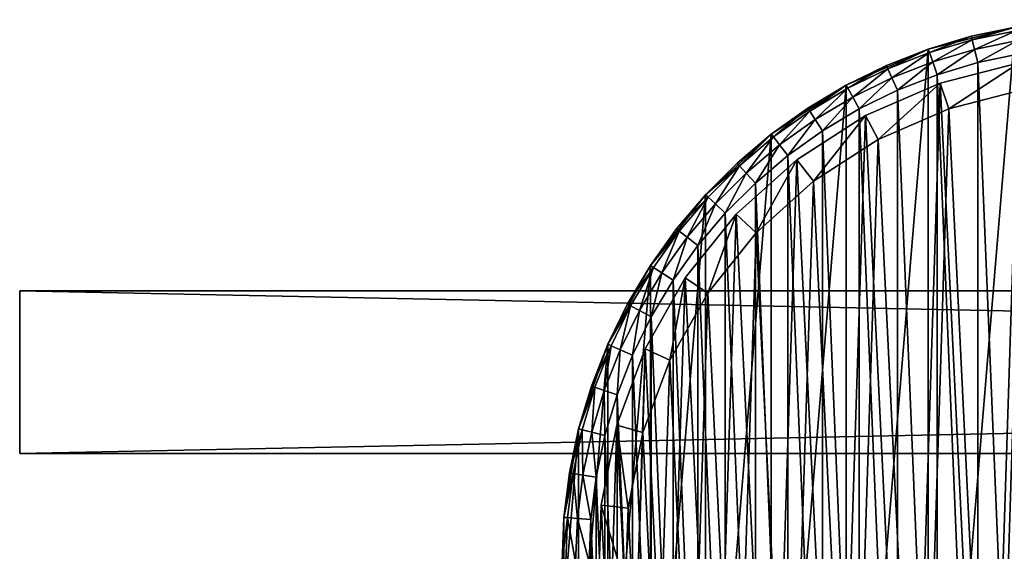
# Model space of a CAD drawing. Header units: millimetres. Extents: x 4 to 594, y -79 to 45.
# Tile 2 of 27: x 4 to 76, y -38 to 1. Entities that reach past the tile are written whole.
import ezdxf

# ---------------------------------------------------------------- set-up
doc = ezdxf.new("R2010")
doc.units = ezdxf.units.MM
doc.header["$LTSCALE"] = 25.4
doc.layers.get('0').update_dxf_attribs({"true_color": 0xff5454})

# ---------------------------------------------------------------- blocks, each defined once
blk = doc.blocks.new('PILLS-III-8263.STL')
at = {"color": 250, "true_color": 0x262626}
mesh = blk.add_polyface(dxfattribs=at)
corners = [(45.04, -29.131, 7.373), (43.952, -42.253, 7.373), (43.952, -35.647, 7.373), (45.04, -48.769, 7.373), (47.185, -22.882, 7.373), (47.185, -55.018, 7.373), (50.329, -17.072, 7.373), (50.329, -60.828, 7.373), (54.387, -11.859, 7.373), (54.387, -66.041, 7.373), (59.247, -7.384, 7.373), (59.247, -70.516, 7.373), (64.778, -3.771, 7.373), (64.778, -74.129, 7.373), (70.828, -1.117, 7.373), (70.828, -76.783, 7.373), (77.232, 0.504, 7.373), (77.232, -78.404, 7.373), (83.816, 1.05, 7.373), (83.816, -78.95, 7.373), (90.399, 0.504, 7.373), (90.399, -78.404, 7.373), (96.804, -1.117, 7.373), (96.804, -76.783, 7.373), (102.853, -3.771, 7.373), (102.853, -74.129, 7.373), (108.384, -7.384, 7.373), (108.384, -70.516, 7.373), (113.245, -11.859, 7.373), (113.245, -66.041, 7.373), (117.302, -17.072, 7.373), (117.302, -60.828, 7.373), (120.446, -22.882, 7.373), (120.446, -55.018, 7.373), (122.592, -29.131, 7.373), (122.592, -48.769, 7.373), (123.679, -35.647, 7.373), (123.679, -42.253, 7.373)]
mesh.append_faces([[corners[k] for k in face] for face in [(0, 1, 2), (35, 36, 37)]], dxfattribs={"vtx0": -1, "color": 250})
mesh.append_faces([[corners[k] for k in face] for face in [(1, 0, 3), (3, 4, 5), (5, 6, 7), (7, 8, 9), (9, 10, 11), (11, 12, 13), (13, 14, 15), (15, 16, 17), (17, 18, 19), (19, 20, 21), (21, 22, 23), (23, 24, 25), (25, 26, 27), (27, 28, 29), (29, 30, 31), (31, 32, 33), (33, 34, 35)]], dxfattribs={"vtx0": -1, "vtx1": -1, "color": 250})
mesh.append_faces([[corners[k] for k in face] for face in [(3, 0, 4), (5, 4, 6), (7, 6, 8), (9, 8, 10), (11, 10, 12), (13, 12, 14), (15, 14, 16), (17, 16, 18), (19, 18, 20), (21, 20, 22), (23, 22, 24), (25, 24, 26), (27, 26, 28), (29, 28, 30), (31, 30, 32), (33, 32, 34), (35, 34, 36)]], dxfattribs={"vtx0": -1, "vtx2": -1, "color": 250})
mesh = blk.add_polyface(dxfattribs=at)
corners = [(73.996, -0.174, 34.873), (77.232, 0.504, 7.373), (70.828, -1.117, 7.373)]
mesh.append_faces([[corners[k] for k in face] for face in [(0, 1, 2)]], dxfattribs={"color": 250})
mesh = blk.add_polyface(dxfattribs=at)
corners = [(77.232, 0.504, 34.873), (77.232, 0.504, 7.373), (73.996, -0.174, 34.873)]
mesh.append_faces([[corners[k] for k in face] for face in [(0, 1, 2)]], dxfattribs={"color": 250})
mesh = blk.add_polyface(dxfattribs=at)
corners = [(74.062, -0.434, 35.873), (77.232, 0.504, 34.873), (73.996, -0.174, 34.873), (77.276, 0.24, 35.873)]
mesh.append_faces([[corners[k] for k in face] for face in [(0, 1, 2), (1, 0, 3)]], dxfattribs={"vtx0": -1, "color": 250})
mesh = blk.add_polyface(dxfattribs=at)
corners = [(74.242, -1.143, 36.605), (77.276, 0.24, 35.873), (74.062, -0.434, 35.873), (77.396, -0.482, 36.605)]
mesh.append_faces([[corners[k] for k in face] for face in [(0, 1, 2), (1, 0, 3)]], dxfattribs={"vtx0": -1, "color": 250})
mesh = blk.add_polyface(dxfattribs=at)
corners = [(73.996, -0.174, 34.873), (70.828, -1.117, 7.373), (70.828, -1.117, 34.873)]
mesh.append_faces([[corners[k] for k in face] for face in [(0, 1, 2)]], dxfattribs={"color": 250})
mesh = blk.add_polyface(dxfattribs=at)
corners = [(70.915, -1.371, 35.873), (73.996, -0.174, 34.873), (70.828, -1.117, 34.873), (74.062, -0.434, 35.873)]
mesh.append_faces([[corners[k] for k in face] for face in [(0, 1, 2), (1, 0, 3)]], dxfattribs={"vtx0": -1, "color": 250})
mesh = blk.add_polyface(dxfattribs=at)
corners = [(71.152, -2.063, 36.605), (74.062, -0.434, 35.873), (70.915, -1.371, 35.873), (74.242, -1.143, 36.605)]
mesh.append_faces([[corners[k] for k in face] for face in [(0, 1, 2), (1, 0, 3)]], dxfattribs={"vtx0": -1, "color": 250})
mesh = blk.add_polyface(dxfattribs=at)
corners = [(74.487, -2.113, 36.873), (77.396, -0.482, 36.605), (74.242, -1.143, 36.605), (77.561, -1.468, 36.873)]
mesh.append_faces([[corners[k] for k in face] for face in [(0, 1, 2), (1, 0, 3)]], dxfattribs={"vtx0": -1, "color": 250})
mesh = blk.add_polyface(dxfattribs=at)
corners = [(45.945, -42.088, 36.873), (45.945, -35.812, 36.873), (45.816, -38.95, 36.873), (46.334, -45.205, 36.873), (46.334, -32.695, 36.873), (46.978, -48.278, 36.873), (46.978, -29.622, 36.873), (47.875, -51.289, 36.873), (47.875, -26.611, 36.873), (49.016, -54.214, 36.873), (49.016, -23.686, 36.873), (50.396, -57.036, 36.873), (50.396, -20.864, 36.873), (52.003, -59.734, 36.873), (52.003, -18.166, 36.873), (53.828, -62.29, 36.873), (53.828, -15.61, 36.873), (55.858, -64.687, 36.873), (55.858, -13.213, 36.873), (58.079, -66.908, 36.873), (58.079, -10.992, 36.873), (60.475, -68.937, 36.873), (60.475, -8.963, 36.873), (63.032, -70.762, 36.873), (63.032, -7.138, 36.873), (65.73, -72.37, 36.873), (65.73, -5.53, 36.873), (68.551, -73.749, 36.873), (68.551, -4.151, 36.873), (71.477, -74.891, 36.873), (71.477, -3.009, 36.873), (74.487, -75.787, 36.873), (74.487, -2.113, 36.873), (77.561, -76.432, 36.873), (77.561, -1.468, 36.873), (80.678, -76.82, 36.873), (80.678, -1.08, 36.873), (83.816, -76.95, 36.873), (83.816, -0.95, 36.873), (86.954, -76.82, 36.873), (86.954, -1.08, 36.873), (90.07, -76.432, 36.873), (90.07, -1.468, 36.873), (93.144, -75.787, 36.873), (93.144, -2.113, 36.873), (96.154, -74.891, 36.873), (96.154, -3.009, 36.873), (99.08, -73.749, 36.873), (99.08, -4.151, 36.873), (101.902, -72.37, 36.873), (101.902, -5.53, 36.873), (104.6, -70.762, 36.873), (104.6, -7.138, 36.873), (107.156, -68.937, 36.873), (107.156, -8.963, 36.873), (109.552, -66.908, 36.873), (109.552, -10.992, 36.873), (111.773, -64.687, 36.873), (111.773, -13.213, 36.873), (113.803, -62.29, 36.873), (113.803, -15.61, 36.873), (115.628, -59.734, 36.873), (115.628, -18.166, 36.873), (117.236, -57.036, 36.873), (117.236, -20.864, 36.873), (118.615, -54.214, 36.873), (118.615, -23.686, 36.873), (119.757, -51.289, 36.873), (119.757, -26.611, 36.873), (120.653, -48.278, 36.873), (120.653, -29.622, 36.873), (121.297, -45.205, 36.873), (121.297, -32.695, 36.873), (121.686, -42.088, 36.873), (121.686, -35.812, 36.873), (121.816, -38.95, 36.873)]
mesh.append_faces([[corners[k] for k in face] for face in [(0, 1, 2), (74, 73, 75)]], dxfattribs={"vtx0": -1, "color": 250})
mesh.append_faces([[corners[k] for k in face] for face in [(1, 3, 4), (4, 5, 6), (6, 7, 8), (8, 9, 10), (10, 11, 12), (12, 13, 14), (14, 15, 16), (16, 17, 18), (18, 19, 20), (20, 21, 22), (22, 23, 24), (24, 25, 26), (26, 27, 28), (28, 29, 30), (30, 31, 32), (32, 33, 34), (34, 35, 36), (36, 37, 38), (38, 39, 40), (40, 41, 42), (42, 43, 44), (44, 45, 46), (46, 47, 48), (48, 49, 50), (50, 51, 52), (52, 53, 54), (54, 55, 56), (56, 57, 58), (58, 59, 60), (60, 61, 62), (62, 63, 64), (64, 65, 66), (66, 67, 68), (68, 69, 70), (70, 71, 72), (72, 73, 74)]], dxfattribs={"vtx0": -1, "vtx1": -1, "color": 250})
mesh.append_faces([[corners[k] for k in face] for face in [(1, 0, 3), (4, 3, 5), (6, 5, 7), (8, 7, 9), (10, 9, 11), (12, 11, 13), (14, 13, 15), (16, 15, 17), (18, 17, 19), (20, 19, 21), (22, 21, 23), (24, 23, 25), (26, 25, 27), (28, 27, 29), (30, 29, 31), (32, 31, 33), (34, 33, 35), (36, 35, 37), (38, 37, 39), (40, 39, 41), (42, 41, 43), (44, 43, 45), (46, 45, 47), (48, 47, 49), (50, 49, 51), (52, 51, 53), (54, 53, 55), (56, 55, 57), (58, 57, 59), (60, 59, 61), (62, 61, 63), (64, 63, 65), (66, 65, 67), (68, 67, 69), (70, 69, 71), (72, 71, 73)]], dxfattribs={"vtx0": -1, "vtx2": -1, "color": 250})
mesh = blk.add_polyface(dxfattribs=at)
corners = [(67.748, -2.319, 34.873), (70.828, -1.117, 7.373), (64.778, -3.771, 7.373)]
mesh.append_faces([[corners[k] for k in face] for face in [(0, 1, 2)]], dxfattribs={"color": 250})
mesh = blk.add_polyface(dxfattribs=at)
corners = [(70.828, -1.117, 34.873), (70.828, -1.117, 7.373), (67.748, -2.319, 34.873)]
mesh.append_faces([[corners[k] for k in face] for face in [(0, 1, 2)]], dxfattribs={"color": 250})
mesh = blk.add_polyface(dxfattribs=at)
corners = [(67.855, -2.564, 35.873), (70.828, -1.117, 34.873), (67.748, -2.319, 34.873), (70.915, -1.371, 35.873)]
mesh.append_faces([[corners[k] for k in face] for face in [(0, 1, 2), (1, 0, 3)]], dxfattribs={"vtx0": -1, "color": 250})
mesh = blk.add_polyface(dxfattribs=at)
corners = [(68.149, -3.235, 36.605), (70.915, -1.371, 35.873), (67.855, -2.564, 35.873), (71.152, -2.063, 36.605)]
mesh.append_faces([[corners[k] for k in face] for face in [(0, 1, 2), (1, 0, 3)]], dxfattribs={"vtx0": -1, "color": 250})
mesh = blk.add_polyface(dxfattribs=at)
corners = [(71.477, -3.009, 36.873), (74.242, -1.143, 36.605), (71.152, -2.063, 36.605), (74.487, -2.113, 36.873)]
mesh.append_faces([[corners[k] for k in face] for face in [(0, 1, 2), (1, 0, 3)]], dxfattribs={"vtx0": -1, "color": 250})
at = {"color": 7, "true_color": 0xffffff}
mesh = blk.add_polyface(dxfattribs=at)
corners = [(47.282, -46.719, 8.183), (46.702, -34.75, 8.183), (46.509, -40.758, 8.183), (47.857, -28.851, 8.183), (49.002, -52.479, 8.183), (49.942, -23.214, 8.183), (51.623, -57.888, 8.183), (52.905, -17.984, 8.183), (55.078, -62.807, 8.183), (56.669, -13.297, 8.183), (59.277, -67.108, 8.183), (61.135, -9.275, 8.183), (64.111, -70.68, 8.183), (66.189, -6.021, 8.183), (69.456, -73.429, 8.183), (71.7, -3.62, 8.183), (75.173, -75.286, 8.183), (77.524, -2.134, 8.183), (81.114, -76.202, 8.183), (83.511, -1.601, 8.183), (84.12, -76.299, 8.183), (89.506, -2.036, 8.183), (87.124, -76.153, 8.183), (93.049, -75.141, 8.183), (95.354, -3.427, 8.183), (98.735, -73.191, 8.183), (100.903, -5.738, 8.183), (104.034, -70.354, 8.183), (106.009, -8.909, 8.183), (108.81, -66.704, 8.183), (110.541, -12.858, 8.183), (112.939, -62.335, 8.183), (114.38, -17.483, 8.183), (116.313, -57.361, 8.183), (117.428, -22.664, 8.183), (118.845, -51.909, 8.183), (119.605, -28.267, 8.183), (120.47, -46.122, 8.183), (120.855, -34.146, 8.183), (121.146, -40.15, 8.183)]
mesh.append_faces([[corners[k] for k in face] for face in [(0, 1, 2), (38, 37, 39)]], dxfattribs={"vtx0": -1, "color": 7})
mesh.append_faces([[corners[k] for k in face] for face in [(1, 0, 3), (3, 4, 5), (5, 6, 7), (7, 8, 9), (9, 10, 11), (11, 12, 13), (13, 14, 15), (15, 16, 17), (17, 18, 19), (19, 20, 21), (21, 23, 24), (24, 25, 26), (26, 27, 28), (28, 29, 30), (30, 31, 32), (32, 33, 34), (34, 35, 36), (36, 37, 38)]], dxfattribs={"vtx0": -1, "vtx1": -1, "color": 7})
mesh.append_faces([[corners[k] for k in face] for face in [(3, 0, 4), (5, 4, 6), (7, 6, 8), (9, 8, 10), (11, 10, 12), (13, 12, 14), (15, 14, 16), (17, 16, 18), (19, 18, 20), (21, 20, 22), (21, 22, 23), (24, 23, 25), (26, 25, 27), (28, 27, 29), (30, 29, 31), (32, 31, 33), (34, 33, 35), (36, 35, 37)]], dxfattribs={"vtx0": -1, "vtx2": -1, "color": 7})
at = {"color": 250, "true_color": 0x262626}
mesh = blk.add_polyface(dxfattribs=at)
corners = [(68.551, -4.151, 36.873), (71.152, -2.063, 36.605), (68.149, -3.235, 36.605), (71.477, -3.009, 36.873)]
mesh.append_faces([[corners[k] for k in face] for face in [(0, 1, 2), (1, 0, 3)]], dxfattribs={"vtx0": -1, "color": 250})
at = {"color": 7, "true_color": 0xffffff}
mesh = blk.add_polyface(dxfattribs=at)
corners = [(71.7, -3.62, 8.183), (77.524, -2.134, 3.538), (71.7, -3.62, 3.538), (77.524, -2.134, 8.183)]
mesh.append_faces([[corners[k] for k in face] for face in [(0, 1, 2), (1, 0, 3)]], dxfattribs={"vtx0": -1, "color": 7})
mesh = blk.add_polyface(dxfattribs=at)
corners = [(77.524, -2.134, 3.538), (72.348, -5.512, 1.538), (71.7, -3.62, 3.538), (77.861, -4.105, 1.538)]
mesh.append_faces([[corners[k] for k in face] for face in [(0, 1, 2), (1, 0, 3)]], dxfattribs={"vtx0": -1, "color": 7})
at = {"color": 250, "true_color": 0x262626}
mesh = blk.add_polyface(dxfattribs=at)
corners = [(67.748, -2.319, 34.873), (64.778, -3.771, 7.373), (64.778, -3.771, 34.873)]
mesh.append_faces([[corners[k] for k in face] for face in [(0, 1, 2)]], dxfattribs={"color": 250})
mesh = blk.add_polyface(dxfattribs=at)
corners = [(64.905, -4.007, 35.873), (67.748, -2.319, 34.873), (64.778, -3.771, 34.873), (67.855, -2.564, 35.873)]
mesh.append_faces([[corners[k] for k in face] for face in [(0, 1, 2), (1, 0, 3)]], dxfattribs={"vtx0": -1, "color": 250})
mesh = blk.add_polyface(dxfattribs=at)
corners = [(65.254, -4.651, 36.605), (67.855, -2.564, 35.873), (64.905, -4.007, 35.873), (68.149, -3.235, 36.605)]
mesh.append_faces([[corners[k] for k in face] for face in [(0, 1, 2), (1, 0, 3)]], dxfattribs={"vtx0": -1, "color": 250})
at = {"color": 7, "true_color": 0xffffff}
mesh = blk.add_polyface(dxfattribs=at)
corners = [(48.69, -34.975, 1.538), (49.239, -46.303, 1.538), (48.507, -40.661, 1.538), (49.782, -29.392, 1.538), (50.866, -51.754, 1.538), (51.756, -24.057, 1.538), (53.347, -56.874, 1.538), (54.56, -19.107, 1.538), (56.616, -61.529, 1.538), (58.122, -14.671, 1.538), (60.591, -65.6, 1.538), (62.35, -10.864, 1.538), (65.166, -68.98, 1.538), (67.133, -7.784, 1.538), (70.225, -71.583, 1.538), (72.348, -5.512, 1.538), (75.636, -73.341, 1.538), (77.861, -4.105, 1.538), (81.258, -74.207, 1.538), (83.527, -3.601, 1.538), (84.104, -74.299, 1.538), (89.202, -4.013, 1.538), (86.947, -74.161, 1.538), (92.555, -73.203, 1.538), (94.736, -5.329, 1.538), (97.936, -71.357, 1.538), (99.988, -7.516, 1.538), (102.952, -68.672, 1.538), (104.821, -10.518, 1.538), (107.472, -65.218, 1.538), (109.11, -14.255, 1.538), (111.379, -61.083, 1.538), (112.743, -18.632, 1.538), (114.573, -56.375, 1.538), (115.628, -23.536, 1.538), (116.969, -51.215, 1.538), (117.689, -28.839, 1.538), (118.508, -45.738, 1.538), (118.872, -34.403, 1.538), (119.147, -40.085, 1.538)]
mesh.append_faces([[corners[k] for k in face] for face in [(0, 1, 2), (37, 38, 39)]], dxfattribs={"vtx0": -1, "color": 7})
mesh.append_faces([[corners[k] for k in face] for face in [(1, 3, 4), (4, 5, 6), (6, 7, 8), (8, 9, 10), (10, 11, 12), (12, 13, 14), (14, 15, 16), (16, 17, 18), (18, 19, 20), (20, 21, 22), (22, 21, 23), (23, 24, 25), (25, 26, 27), (27, 28, 29), (29, 30, 31), (31, 32, 33), (33, 34, 35), (35, 36, 37)]], dxfattribs={"vtx0": -1, "vtx1": -1, "color": 7})
mesh.append_faces([[corners[k] for k in face] for face in [(1, 0, 3), (4, 3, 5), (6, 5, 7), (8, 7, 9), (10, 9, 11), (12, 11, 13), (14, 13, 15), (16, 15, 17), (18, 17, 19), (20, 19, 21), (23, 21, 24), (25, 24, 26), (27, 26, 28), (29, 28, 30), (31, 30, 32), (33, 32, 34), (35, 34, 36), (37, 36, 38)]], dxfattribs={"vtx0": -1, "vtx2": -1, "color": 7})
at = {"color": 250, "true_color": 0x262626}
mesh = blk.add_polyface(dxfattribs=at)
corners = [(65.73, -5.53, 36.873), (68.149, -3.235, 36.605), (65.254, -4.651, 36.605), (68.551, -4.151, 36.873)]
mesh.append_faces([[corners[k] for k in face] for face in [(0, 1, 2), (1, 0, 3)]], dxfattribs={"vtx0": -1, "color": 250})
at = {"color": 7, "true_color": 0xffffff}
mesh = blk.add_polyface(dxfattribs=at)
corners = [(66.189, -6.021, 8.183), (71.7, -3.62, 3.538), (66.189, -6.021, 3.538), (71.7, -3.62, 8.183)]
mesh.append_faces([[corners[k] for k in face] for face in [(0, 1, 2), (1, 0, 3)]], dxfattribs={"vtx0": -1, "color": 7})
mesh = blk.add_polyface(dxfattribs=at)
corners = [(71.7, -3.62, 3.538), (67.133, -7.784, 1.538), (66.189, -6.021, 3.538), (72.348, -5.512, 1.538)]
mesh.append_faces([[corners[k] for k in face] for face in [(0, 1, 2), (1, 0, 3)]], dxfattribs={"vtx0": -1, "color": 7})
at = {"color": 250, "true_color": 0x262626}
mesh = blk.add_polyface(dxfattribs=at)
corners = [(61.938, -5.463, 34.873), (64.778, -3.771, 7.373), (59.247, -7.384, 7.373)]
mesh.append_faces([[corners[k] for k in face] for face in [(0, 1, 2)]], dxfattribs={"color": 250})
mesh = blk.add_polyface(dxfattribs=at)
corners = [(64.778, -3.771, 34.873), (64.778, -3.771, 7.373), (61.938, -5.463, 34.873)]
mesh.append_faces([[corners[k] for k in face] for face in [(0, 1, 2)]], dxfattribs={"color": 250})
mesh = blk.add_polyface(dxfattribs=at)
corners = [(62.084, -5.688, 35.873), (64.778, -3.771, 34.873), (61.938, -5.463, 34.873), (64.905, -4.007, 35.873)]
mesh.append_faces([[corners[k] for k in face] for face in [(0, 1, 2), (1, 0, 3)]], dxfattribs={"vtx0": -1, "color": 250})
mesh = blk.add_polyface(dxfattribs=at)
corners = [(62.485, -6.301, 36.605), (64.905, -4.007, 35.873), (62.084, -5.688, 35.873), (65.254, -4.651, 36.605)]
mesh.append_faces([[corners[k] for k in face] for face in [(0, 1, 2), (1, 0, 3)]], dxfattribs={"vtx0": -1, "color": 250})
mesh = blk.add_polyface(dxfattribs=at)
corners = [(63.032, -7.138, 36.873), (65.254, -4.651, 36.605), (62.485, -6.301, 36.605), (65.73, -5.53, 36.873)]
mesh.append_faces([[corners[k] for k in face] for face in [(0, 1, 2), (1, 0, 3)]], dxfattribs={"vtx0": -1, "color": 250})
mesh = blk.add_polyface(dxfattribs=at)
corners = [(61.938, -5.463, 34.873), (59.247, -7.384, 7.373), (59.247, -7.384, 34.873)]
mesh.append_faces([[corners[k] for k in face] for face in [(0, 1, 2)]], dxfattribs={"color": 250})
mesh = blk.add_polyface(dxfattribs=at)
corners = [(59.412, -7.596, 35.873), (61.938, -5.463, 34.873), (59.247, -7.384, 34.873), (62.084, -5.688, 35.873)]
mesh.append_faces([[corners[k] for k in face] for face in [(0, 1, 2), (1, 0, 3)]], dxfattribs={"vtx0": -1, "color": 250})
mesh = blk.add_polyface(dxfattribs=at)
corners = [(59.861, -8.174, 36.605), (62.084, -5.688, 35.873), (59.412, -7.596, 35.873), (62.485, -6.301, 36.605)]
mesh.append_faces([[corners[k] for k in face] for face in [(0, 1, 2), (1, 0, 3)]], dxfattribs={"vtx0": -1, "color": 250})
mesh = blk.add_polyface(dxfattribs=at)
corners = [(60.475, -8.963, 36.873), (62.485, -6.301, 36.605), (59.861, -8.174, 36.605), (63.032, -7.138, 36.873)]
mesh.append_faces([[corners[k] for k in face] for face in [(0, 1, 2), (1, 0, 3)]], dxfattribs={"vtx0": -1, "color": 250})
at = {"color": 7, "true_color": 0xffffff}
mesh = blk.add_polyface(dxfattribs=at)
corners = [(61.135, -9.275, 8.183), (66.189, -6.021, 3.538), (61.135, -9.275, 3.538), (66.189, -6.021, 8.183)]
mesh.append_faces([[corners[k] for k in face] for face in [(0, 1, 2), (1, 0, 3)]], dxfattribs={"vtx0": -1, "color": 7})
mesh = blk.add_polyface(dxfattribs=at)
corners = [(66.189, -6.021, 3.538), (62.35, -10.864, 1.538), (61.135, -9.275, 3.538), (67.133, -7.784, 1.538)]
mesh.append_faces([[corners[k] for k in face] for face in [(0, 1, 2), (1, 0, 3)]], dxfattribs={"vtx0": -1, "color": 7})
at = {"color": 250, "true_color": 0x262626}
mesh = blk.add_polyface(dxfattribs=at)
corners = [(56.724, -9.521, 34.873), (59.247, -7.384, 7.373), (54.387, -11.859, 7.373)]
mesh.append_faces([[corners[k] for k in face] for face in [(0, 1, 2)]], dxfattribs={"color": 250})
mesh = blk.add_polyface(dxfattribs=at)
corners = [(59.247, -7.384, 34.873), (59.247, -7.384, 7.373), (56.724, -9.521, 34.873)]
mesh.append_faces([[corners[k] for k in face] for face in [(0, 1, 2)]], dxfattribs={"color": 250})
mesh = blk.add_polyface(dxfattribs=at)
corners = [(56.906, -9.718, 35.873), (59.247, -7.384, 34.873), (56.724, -9.521, 34.873), (59.412, -7.596, 35.873)]
mesh.append_faces([[corners[k] for k in face] for face in [(0, 1, 2), (1, 0, 3)]], dxfattribs={"vtx0": -1, "color": 250})
mesh = blk.add_polyface(dxfattribs=at)
corners = [(57.402, -10.257, 36.605), (59.412, -7.596, 35.873), (56.906, -9.718, 35.873), (59.861, -8.174, 36.605)]
mesh.append_faces([[corners[k] for k in face] for face in [(0, 1, 2), (1, 0, 3)]], dxfattribs={"vtx0": -1, "color": 250})
mesh = blk.add_polyface(dxfattribs=at)
corners = [(58.079, -10.992, 36.873), (59.861, -8.174, 36.605), (57.402, -10.257, 36.605), (60.475, -8.963, 36.873)]
mesh.append_faces([[corners[k] for k in face] for face in [(0, 1, 2), (1, 0, 3)]], dxfattribs={"vtx0": -1, "color": 250})
at = {"color": 7, "true_color": 0xffffff}
mesh = blk.add_polyface(dxfattribs=at)
corners = [(56.669, -13.297, 8.183), (61.135, -9.275, 3.538), (56.669, -13.297, 3.538), (61.135, -9.275, 8.183)]
mesh.append_faces([[corners[k] for k in face] for face in [(0, 1, 2), (1, 0, 3)]], dxfattribs={"vtx0": -1, "color": 7})
mesh = blk.add_polyface(dxfattribs=at)
corners = [(61.135, -9.275, 3.538), (58.122, -14.671, 1.538), (56.669, -13.297, 3.538), (62.35, -10.864, 1.538)]
mesh.append_faces([[corners[k] for k in face] for face in [(0, 1, 2), (1, 0, 3)]], dxfattribs={"vtx0": -1, "color": 7})
at = {"color": 250, "true_color": 0x262626}
mesh = blk.add_polyface(dxfattribs=at)
corners = [(56.724, -9.521, 34.873), (54.387, -11.859, 7.373), (54.387, -11.859, 34.873)]
mesh.append_faces([[corners[k] for k in face] for face in [(0, 1, 2)]], dxfattribs={"color": 250})
mesh = blk.add_polyface(dxfattribs=at)
corners = [(56.906, -9.718, 35.873), (54.387, -11.859, 34.873), (54.584, -12.04, 35.873), (56.724, -9.521, 34.873)]
mesh.append_faces([[corners[k] for k in face] for face in [(0, 1, 2), (1, 0, 3)]], dxfattribs={"vtx0": -1, "color": 250})
mesh = blk.add_polyface(dxfattribs=at)
corners = [(55.122, -12.536, 36.605), (56.906, -9.718, 35.873), (54.584, -12.04, 35.873), (57.402, -10.257, 36.605)]
mesh.append_faces([[corners[k] for k in face] for face in [(0, 1, 2), (1, 0, 3)]], dxfattribs={"vtx0": -1, "color": 250})
mesh = blk.add_polyface(dxfattribs=at)
corners = [(55.858, -13.213, 36.873), (57.402, -10.257, 36.605), (55.122, -12.536, 36.605), (58.079, -10.992, 36.873)]
mesh.append_faces([[corners[k] for k in face] for face in [(0, 1, 2), (1, 0, 3)]], dxfattribs={"vtx0": -1, "color": 250})
mesh = blk.add_polyface(dxfattribs=at)
corners = [(54.387, -11.859, 7.373), (50.329, -17.072, 7.373), (52.25, -14.381, 34.873)]
mesh.append_faces([[corners[k] for k in face] for face in [(0, 1, 2)]], dxfattribs={"color": 250})
mesh = blk.add_polyface(dxfattribs=at)
corners = [(54.387, -11.859, 7.373), (52.25, -14.381, 34.873), (54.387, -11.859, 34.873)]
mesh.append_faces([[corners[k] for k in face] for face in [(0, 1, 2)]], dxfattribs={"color": 250})
mesh = blk.add_polyface(dxfattribs=at)
corners = [(54.584, -12.04, 35.873), (52.25, -14.381, 34.873), (52.461, -14.546, 35.873), (54.387, -11.859, 34.873)]
mesh.append_faces([[corners[k] for k in face] for face in [(0, 1, 2), (1, 0, 3)]], dxfattribs={"vtx0": -1, "color": 250})
mesh = blk.add_polyface(dxfattribs=at)
corners = [(53.039, -14.996, 36.605), (54.584, -12.04, 35.873), (52.461, -14.546, 35.873), (55.122, -12.536, 36.605)]
mesh.append_faces([[corners[k] for k in face] for face in [(0, 1, 2), (1, 0, 3)]], dxfattribs={"vtx0": -1, "color": 250})
mesh = blk.add_polyface(dxfattribs=at)
corners = [(53.828, -15.61, 36.873), (55.122, -12.536, 36.605), (53.039, -14.996, 36.605), (55.858, -13.213, 36.873)]
mesh.append_faces([[corners[k] for k in face] for face in [(0, 1, 2), (1, 0, 3)]], dxfattribs={"vtx0": -1, "color": 250})
at = {"color": 7, "true_color": 0xffffff}
mesh = blk.add_polyface(dxfattribs=at)
corners = [(56.669, -13.297, 8.183), (52.905, -17.984, 3.538), (52.905, -17.984, 8.183), (56.669, -13.297, 3.538)]
mesh.append_faces([[corners[k] for k in face] for face in [(0, 1, 2), (1, 0, 3)]], dxfattribs={"vtx0": -1, "color": 7})
mesh = blk.add_polyface(dxfattribs=at)
corners = [(56.669, -13.297, 3.538), (54.56, -19.107, 1.538), (52.905, -17.984, 3.538), (58.122, -14.671, 1.538)]
mesh.append_faces([[corners[k] for k in face] for face in [(0, 1, 2), (1, 0, 3)]], dxfattribs={"vtx0": -1, "color": 7})
at = {"color": 250, "true_color": 0x262626}
mesh = blk.add_polyface(dxfattribs=at)
corners = [(52.25, -14.381, 34.873), (50.329, -17.072, 7.373), (50.329, -17.072, 34.873)]
mesh.append_faces([[corners[k] for k in face] for face in [(0, 1, 2)]], dxfattribs={"color": 250})
mesh = blk.add_polyface(dxfattribs=at)
corners = [(52.461, -14.546, 35.873), (50.329, -17.072, 34.873), (50.553, -17.219, 35.873), (52.25, -14.381, 34.873)]
mesh.append_faces([[corners[k] for k in face] for face in [(0, 1, 2), (1, 0, 3)]], dxfattribs={"vtx0": -1, "color": 250})
mesh = blk.add_polyface(dxfattribs=at)
corners = [(51.166, -17.619, 36.605), (52.461, -14.546, 35.873), (50.553, -17.219, 35.873), (53.039, -14.996, 36.605)]
mesh.append_faces([[corners[k] for k in face] for face in [(0, 1, 2), (1, 0, 3)]], dxfattribs={"vtx0": -1, "color": 250})
mesh = blk.add_polyface(dxfattribs=at)
corners = [(52.003, -18.166, 36.873), (53.039, -14.996, 36.605), (51.166, -17.619, 36.605), (53.828, -15.61, 36.873)]
mesh.append_faces([[corners[k] for k in face] for face in [(0, 1, 2), (1, 0, 3)]], dxfattribs={"vtx0": -1, "color": 250})
mesh = blk.add_polyface(dxfattribs=at)
corners = [(50.329, -17.072, 7.373), (47.185, -22.882, 7.373), (48.637, -19.912, 34.873)]
mesh.append_faces([[corners[k] for k in face] for face in [(0, 1, 2)]], dxfattribs={"color": 250})
mesh = blk.add_polyface(dxfattribs=at)
corners = [(50.329, -17.072, 7.373), (48.637, -19.912, 34.873), (50.329, -17.072, 34.873)]
mesh.append_faces([[corners[k] for k in face] for face in [(0, 1, 2)]], dxfattribs={"color": 250})
mesh = blk.add_polyface(dxfattribs=at)
corners = [(50.553, -17.219, 35.873), (48.637, -19.912, 34.873), (48.872, -20.04, 35.873), (50.329, -17.072, 34.873)]
mesh.append_faces([[corners[k] for k in face] for face in [(0, 1, 2), (1, 0, 3)]], dxfattribs={"vtx0": -1, "color": 250})
mesh = blk.add_polyface(dxfattribs=at)
corners = [(49.516, -20.388, 36.605), (50.553, -17.219, 35.873), (48.872, -20.04, 35.873), (51.166, -17.619, 36.605)]
mesh.append_faces([[corners[k] for k in face] for face in [(0, 1, 2), (1, 0, 3)]], dxfattribs={"vtx0": -1, "color": 250})
mesh = blk.add_polyface(dxfattribs=at)
corners = [(50.396, -20.864, 36.873), (51.166, -17.619, 36.605), (49.516, -20.388, 36.605), (52.003, -18.166, 36.873)]
mesh.append_faces([[corners[k] for k in face] for face in [(0, 1, 2), (1, 0, 3)]], dxfattribs={"vtx0": -1, "color": 250})
at = {"color": 7, "true_color": 0xffffff}
mesh = blk.add_polyface(dxfattribs=at)
corners = [(52.905, -17.984, 8.183), (49.942, -23.214, 3.538), (49.942, -23.214, 8.183), (52.905, -17.984, 3.538)]
mesh.append_faces([[corners[k] for k in face] for face in [(0, 1, 2), (1, 0, 3)]], dxfattribs={"vtx0": -1, "color": 7})
mesh = blk.add_polyface(dxfattribs=at)
corners = [(52.905, -17.984, 3.538), (51.756, -24.057, 1.538), (49.942, -23.214, 3.538), (54.56, -19.107, 1.538)]
mesh.append_faces([[corners[k] for k in face] for face in [(0, 1, 2), (1, 0, 3)]], dxfattribs={"vtx0": -1, "color": 7})
at = {"color": 250, "true_color": 0x262626}
mesh = blk.add_polyface(dxfattribs=at)
corners = [(593.816, -30.95, 46.873), (3.816, -18.95, 46.873), (3.816, -30.95, 46.873), (593.816, -18.95, 46.873)]
mesh.append_faces([[corners[k] for k in face] for face in [(0, 1, 2), (1, 0, 3)]], dxfattribs={"vtx0": -1, "color": 250})
mesh = blk.add_polyface(dxfattribs=at)
corners = [(3.816, -18.95, 46.873), (593.816, -18.95, 36.873), (3.816, -18.95, 36.873), (593.816, -18.95, 46.873)]
mesh.append_faces([[corners[k] for k in face] for face in [(0, 1, 2), (1, 0, 3)]], dxfattribs={"vtx0": -1, "color": 250})
mesh = blk.add_polyface(dxfattribs=at)
corners = [(593.816, -18.95, 36.873), (3.816, -30.95, 36.873), (3.816, -18.95, 36.873), (593.816, -30.95, 36.873)]
mesh.append_faces([[corners[k] for k in face] for face in [(0, 1, 2), (1, 0, 3)]], dxfattribs={"vtx0": -1, "color": 250})
mesh = blk.add_polyface(dxfattribs=at)
corners = [(3.816, -18.95, 46.873), (3.816, -30.95, 36.873), (3.816, -30.95, 46.873), (3.816, -18.95, 36.873)]
mesh.append_faces([[corners[k] for k in face] for face in [(0, 1, 2), (1, 0, 3)]], dxfattribs={"vtx0": -1, "color": 250})
mesh = blk.add_polyface(dxfattribs=at)
corners = [(48.637, -19.912, 34.873), (47.185, -22.882, 7.373), (47.185, -22.882, 34.873)]
mesh.append_faces([[corners[k] for k in face] for face in [(0, 1, 2)]], dxfattribs={"color": 250})
mesh = blk.add_polyface(dxfattribs=at)
corners = [(48.872, -20.04, 35.873), (47.185, -22.882, 34.873), (47.43, -22.99, 35.873), (48.637, -19.912, 34.873)]
mesh.append_faces([[corners[k] for k in face] for face in [(0, 1, 2), (1, 0, 3)]], dxfattribs={"vtx0": -1, "color": 250})
mesh = blk.add_polyface(dxfattribs=at)
corners = [(48.1, -23.284, 36.605), (48.872, -20.04, 35.873), (47.43, -22.99, 35.873), (49.516, -20.388, 36.605)]
mesh.append_faces([[corners[k] for k in face] for face in [(0, 1, 2), (1, 0, 3)]], dxfattribs={"vtx0": -1, "color": 250})
mesh = blk.add_polyface(dxfattribs=at)
corners = [(49.016, -23.686, 36.873), (49.516, -20.388, 36.605), (48.1, -23.284, 36.605), (50.396, -20.864, 36.873)]
mesh.append_faces([[corners[k] for k in face] for face in [(0, 1, 2), (1, 0, 3)]], dxfattribs={"vtx0": -1, "color": 250})
mesh = blk.add_polyface(dxfattribs=at)
corners = [(47.185, -22.882, 7.373), (45.04, -29.131, 7.373), (45.983, -25.962, 34.873)]
mesh.append_faces([[corners[k] for k in face] for face in [(0, 1, 2)]], dxfattribs={"color": 250})
mesh = blk.add_polyface(dxfattribs=at)
corners = [(47.185, -22.882, 7.373), (45.983, -25.962, 34.873), (47.185, -22.882, 34.873)]
mesh.append_faces([[corners[k] for k in face] for face in [(0, 1, 2)]], dxfattribs={"color": 250})
mesh = blk.add_polyface(dxfattribs=at)
corners = [(47.43, -22.99, 35.873), (45.983, -25.962, 34.873), (46.236, -26.049, 35.873), (47.185, -22.882, 34.873)]
mesh.append_faces([[corners[k] for k in face] for face in [(0, 1, 2), (1, 0, 3)]], dxfattribs={"vtx0": -1, "color": 250})
mesh = blk.add_polyface(dxfattribs=at)
corners = [(46.929, -26.287, 36.605), (47.43, -22.99, 35.873), (46.236, -26.049, 35.873), (48.1, -23.284, 36.605)]
mesh.append_faces([[corners[k] for k in face] for face in [(0, 1, 2), (1, 0, 3)]], dxfattribs={"vtx0": -1, "color": 250})
at = {"color": 7, "true_color": 0xffffff}
mesh = blk.add_polyface(dxfattribs=at)
corners = [(49.942, -23.214, 8.183), (47.857, -28.851, 3.538), (47.857, -28.851, 8.183), (49.942, -23.214, 3.538)]
mesh.append_faces([[corners[k] for k in face] for face in [(0, 1, 2), (1, 0, 3)]], dxfattribs={"vtx0": -1, "color": 7})
mesh = blk.add_polyface(dxfattribs=at)
corners = [(49.942, -23.214, 3.538), (49.782, -29.392, 1.538), (47.857, -28.851, 3.538), (51.756, -24.057, 1.538)]
mesh.append_faces([[corners[k] for k in face] for face in [(0, 1, 2), (1, 0, 3)]], dxfattribs={"vtx0": -1, "color": 7})
at = {"color": 250, "true_color": 0x262626}
mesh = blk.add_polyface(dxfattribs=at)
corners = [(47.875, -26.611, 36.873), (48.1, -23.284, 36.605), (46.929, -26.287, 36.605), (49.016, -23.686, 36.873)]
mesh.append_faces([[corners[k] for k in face] for face in [(0, 1, 2), (1, 0, 3)]], dxfattribs={"vtx0": -1, "color": 250})
mesh = blk.add_polyface(dxfattribs=at)
corners = [(45.983, -25.962, 34.873), (45.04, -29.131, 7.373), (45.04, -29.131, 34.873)]
mesh.append_faces([[corners[k] for k in face] for face in [(0, 1, 2)]], dxfattribs={"color": 250})
mesh = blk.add_polyface(dxfattribs=at)
corners = [(46.236, -26.049, 35.873), (45.04, -29.131, 34.873), (45.299, -29.196, 35.873), (45.983, -25.962, 34.873)]
mesh.append_faces([[corners[k] for k in face] for face in [(0, 1, 2), (1, 0, 3)]], dxfattribs={"vtx0": -1, "color": 250})
mesh = blk.add_polyface(dxfattribs=at)
corners = [(46.009, -29.376, 36.605), (46.236, -26.049, 35.873), (45.299, -29.196, 35.873), (46.929, -26.287, 36.605)]
mesh.append_faces([[corners[k] for k in face] for face in [(0, 1, 2), (1, 0, 3)]], dxfattribs={"vtx0": -1, "color": 250})
mesh = blk.add_polyface(dxfattribs=at)
corners = [(46.978, -29.622, 36.873), (46.929, -26.287, 36.605), (46.009, -29.376, 36.605), (47.875, -26.611, 36.873)]
mesh.append_faces([[corners[k] for k in face] for face in [(0, 1, 2), (1, 0, 3)]], dxfattribs={"vtx0": -1, "color": 250})
at = {"color": 7, "true_color": 0xffffff}
mesh = blk.add_polyface(dxfattribs=at)
corners = [(47.857, -28.851, 8.183), (46.702, -34.75, 3.538), (46.702, -34.75, 8.183), (47.857, -28.851, 3.538)]
mesh.append_faces([[corners[k] for k in face] for face in [(0, 1, 2), (1, 0, 3)]], dxfattribs={"vtx0": -1, "color": 7})
mesh = blk.add_polyface(dxfattribs=at)
corners = [(47.857, -28.851, 3.538), (48.69, -34.975, 1.538), (46.702, -34.75, 3.538), (49.782, -29.392, 1.538)]
mesh.append_faces([[corners[k] for k in face] for face in [(0, 1, 2), (1, 0, 3)]], dxfattribs={"vtx0": -1, "color": 7})
at = {"color": 250, "true_color": 0x262626}
mesh = blk.add_polyface(dxfattribs=at)
corners = [(45.04, -29.131, 7.373), (43.952, -35.647, 7.373), (44.361, -32.366, 34.873)]
mesh.append_faces([[corners[k] for k in face] for face in [(0, 1, 2)]], dxfattribs={"color": 250})
mesh = blk.add_polyface(dxfattribs=at)
corners = [(45.04, -29.131, 7.373), (44.361, -32.366, 34.873), (45.04, -29.131, 34.873)]
mesh.append_faces([[corners[k] for k in face] for face in [(0, 1, 2)]], dxfattribs={"color": 250})
mesh = blk.add_polyface(dxfattribs=at)
corners = [(45.299, -29.196, 35.873), (44.361, -32.366, 34.873), (44.625, -32.41, 35.873), (45.04, -29.131, 34.873)]
mesh.append_faces([[corners[k] for k in face] for face in [(0, 1, 2), (1, 0, 3)]], dxfattribs={"vtx0": -1, "color": 250})
mesh = blk.add_polyface(dxfattribs=at)
corners = [(45.347, -32.531, 36.605), (45.299, -29.196, 35.873), (44.625, -32.41, 35.873), (46.009, -29.376, 36.605)]
mesh.append_faces([[corners[k] for k in face] for face in [(0, 1, 2), (1, 0, 3)]], dxfattribs={"vtx0": -1, "color": 250})
mesh = blk.add_polyface(dxfattribs=at)
corners = [(46.334, -32.695, 36.873), (46.009, -29.376, 36.605), (45.347, -32.531, 36.605), (46.978, -29.622, 36.873)]
mesh.append_faces([[corners[k] for k in face] for face in [(0, 1, 2), (1, 0, 3)]], dxfattribs={"vtx0": -1, "color": 250})
mesh = blk.add_polyface(dxfattribs=at)
corners = [(593.816, -30.95, 46.873), (3.816, -30.95, 36.873), (593.816, -30.95, 36.873), (3.816, -30.95, 46.873)]
mesh.append_faces([[corners[k] for k in face] for face in [(0, 1, 2), (1, 0, 3)]], dxfattribs={"vtx0": -1, "color": 250})
mesh = blk.add_polyface(dxfattribs=at)
corners = [(44.361, -32.366, 34.873), (43.952, -35.647, 7.373), (43.952, -35.647, 34.873)]
mesh.append_faces([[corners[k] for k in face] for face in [(0, 1, 2)]], dxfattribs={"color": 250})
mesh = blk.add_polyface(dxfattribs=at)
corners = [(44.625, -32.41, 35.873), (43.952, -35.647, 34.873), (44.219, -35.669, 35.873), (44.361, -32.366, 34.873)]
mesh.append_faces([[corners[k] for k in face] for face in [(0, 1, 2), (1, 0, 3)]], dxfattribs={"vtx0": -1, "color": 250})
mesh = blk.add_polyface(dxfattribs=at)
corners = [(44.949, -35.729, 36.605), (44.625, -32.41, 35.873), (44.219, -35.669, 35.873), (45.347, -32.531, 36.605)]
mesh.append_faces([[corners[k] for k in face] for face in [(0, 1, 2), (1, 0, 3)]], dxfattribs={"vtx0": -1, "color": 250})
mesh = blk.add_polyface(dxfattribs=at)
corners = [(45.945, -35.812, 36.873), (45.347, -32.531, 36.605), (44.949, -35.729, 36.605), (46.334, -32.695, 36.873)]
mesh.append_faces([[corners[k] for k in face] for face in [(0, 1, 2), (1, 0, 3)]], dxfattribs={"vtx0": -1, "color": 250})
at = {"color": 7, "true_color": 0xffffff}
mesh = blk.add_polyface(dxfattribs=at)
corners = [(46.702, -34.75, 8.183), (46.509, -40.758, 3.538), (46.509, -40.758, 8.183), (46.702, -34.75, 3.538)]
mesh.append_faces([[corners[k] for k in face] for face in [(0, 1, 2), (1, 0, 3)]], dxfattribs={"vtx0": -1, "color": 7})
mesh = blk.add_polyface(dxfattribs=at)
corners = [(46.702, -34.75, 3.538), (48.507, -40.661, 1.538), (46.509, -40.758, 3.538), (48.69, -34.975, 1.538)]
mesh.append_faces([[corners[k] for k in face] for face in [(0, 1, 2), (1, 0, 3)]], dxfattribs={"vtx0": -1, "color": 7})
at = {"color": 250, "true_color": 0x262626}
mesh = blk.add_polyface(dxfattribs=at)
corners = [(43.952, -35.647, 7.373), (43.952, -42.253, 7.373), (43.816, -38.95, 34.873)]
mesh.append_faces([[corners[k] for k in face] for face in [(0, 1, 2)]], dxfattribs={"color": 250})
mesh = blk.add_polyface(dxfattribs=at)
corners = [(43.952, -35.647, 7.373), (43.816, -38.95, 34.873), (43.952, -35.647, 34.873)]
mesh.append_faces([[corners[k] for k in face] for face in [(0, 1, 2)]], dxfattribs={"color": 250})
mesh = blk.add_polyface(dxfattribs=at)
corners = [(44.219, -35.669, 35.873), (43.816, -38.95, 34.873), (44.084, -38.95, 35.873), (43.952, -35.647, 34.873)]
mesh.append_faces([[corners[k] for k in face] for face in [(0, 1, 2), (1, 0, 3)]], dxfattribs={"vtx0": -1, "color": 250})
mesh = blk.add_polyface(dxfattribs=at)
corners = [(44.816, -38.95, 36.605), (44.219, -35.669, 35.873), (44.084, -38.95, 35.873), (44.949, -35.729, 36.605)]
mesh.append_faces([[corners[k] for k in face] for face in [(0, 1, 2), (1, 0, 3)]], dxfattribs={"vtx0": -1, "color": 250})
mesh = blk.add_polyface(dxfattribs=at)
corners = [(45.816, -38.95, 36.873), (44.949, -35.729, 36.605), (44.816, -38.95, 36.605), (45.945, -35.812, 36.873)]
mesh.append_faces([[corners[k] for k in face] for face in [(0, 1, 2), (1, 0, 3)]], dxfattribs={"vtx0": -1, "color": 250})

msp = doc.modelspace()

# ---------------------------------------------------------------- block references
at = {"color": 0}
msp.add_blockref('PILLS-III-8263.STL', (0, 0), dxfattribs=at)

doc.saveas('drawing.dxf')
